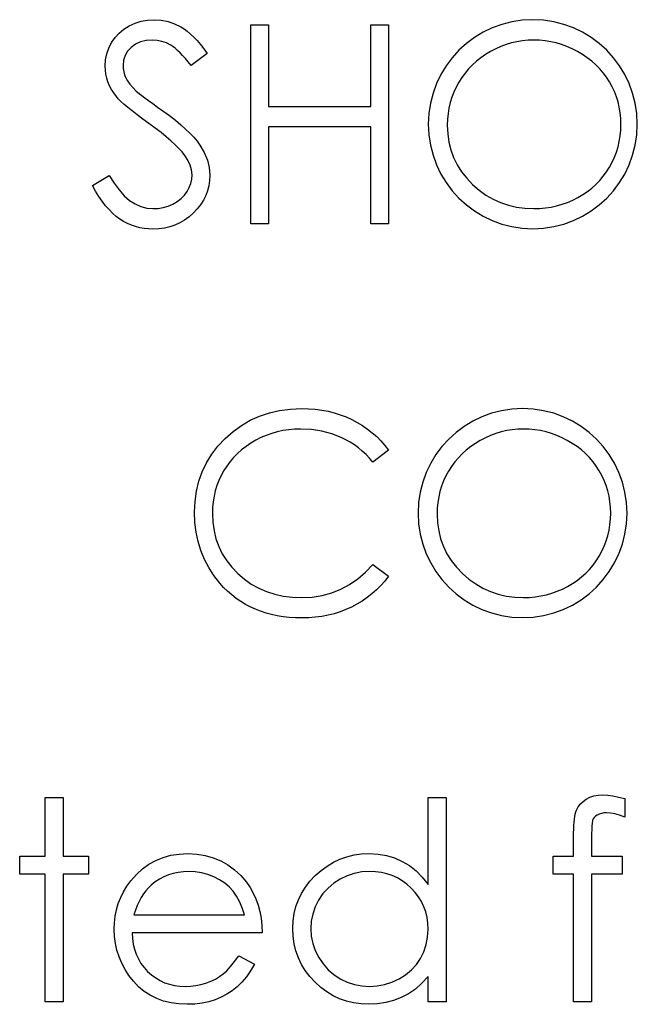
# Model space of a CAD drawing. Header units: inches. Extents: x 7.3 to 43.3, y -43.5 to -20.4.
# Tile 25 of 136: x 21.516 to 21.943, y -32.964 to -32.283. Entities that reach past the tile are written whole.
import ezdxf

# ---------------------------------------------------------------- set-up
doc = ezdxf.new("R2010")
doc.units = ezdxf.units.IN
doc.header["$LTSCALE"] = 0.5
doc.header["$MEASUREMENT"] = 0

msp = doc.modelspace()

# ---------------------------------------------------------------- linework, layer by layer
at = {"color": 7, "linetype": 'Continuous'}
for p, q in [((21.59163, -32.2868), (21.59569, -32.28495)), ((21.59569, -32.28495), (21.59994, -32.2836)), ((21.59994, -32.2836), (21.60433, -32.28283)), ((21.60433, -32.28283), (21.60891, -32.28255)), ((21.60891, -32.28255), (21.60891, -32.28255)), ((21.60891, -32.28255), (21.61377, -32.28285)), ((21.61377, -32.28285), (21.61849, -32.28379)), ((21.61849, -32.28379), (21.62302, -32.28537)), ((21.62302, -32.28537), (21.6274, -32.28755)), ((21.67565, -32.42388), (21.67565, -32.28608)), ((21.67566, -32.28608), (21.68802, -32.28608)), ((21.68802, -32.28608), (21.68802, -32.28608)), ((21.68802, -32.28608), (21.68802, -32.34262)), ((21.75869, -32.34262), (21.75869, -32.28608)), ((21.75869, -32.28608), (21.75869, -32.28608)), ((21.75869, -32.28608), (21.77105, -32.28608)), ((21.77105, -32.28608), (21.77105, -32.28608)), ((21.77105, -32.28608), (21.77105, -32.42388)), ((21.58175, -32.29492), (21.58459, -32.2918)), ((21.58459, -32.2918), (21.5879, -32.28912)), ((21.5879, -32.28912), (21.59163, -32.2868)), ((21.6274, -32.28755), (21.62959, -32.28893)), ((21.62959, -32.28893), (21.63177, -32.29056)), ((21.63177, -32.29056), (21.634, -32.29246)), ((21.634, -32.29246), (21.63626, -32.29461)), ((21.57741, -32.30218), (21.57932, -32.2984)), ((21.57932, -32.2984), (21.58175, -32.29492)), ((21.59602, -32.29953), (21.59298, -32.30174)), ((21.59944, -32.29795), (21.59602, -32.29953)), ((21.60328, -32.29699), (21.59944, -32.29795)), ((21.60753, -32.29668), (21.60328, -32.29699)), ((21.61093, -32.2969), (21.60753, -32.29668)), ((21.60753, -32.29668), (21.60753, -32.29668)), ((21.61418, -32.29754), (21.61093, -32.2969)), ((21.6173, -32.29862), (21.61418, -32.29754)), ((21.62028, -32.30013), (21.6173, -32.29862)), ((21.62177, -32.3011), (21.62028, -32.30013)), ((21.63626, -32.29461), (21.63856, -32.29704)), ((21.63856, -32.29704), (21.64087, -32.29972)), ((21.64087, -32.29972), (21.64325, -32.30267)), ((21.85243, -32.29978), (21.84875, -32.30113)), ((21.85612, -32.29864), (21.85243, -32.29978)), ((21.85988, -32.29779), (21.85612, -32.29864)), ((21.86369, -32.29718), (21.85988, -32.29779)), ((21.86755, -32.29679), (21.86369, -32.29718)), ((21.87148, -32.29668), (21.86755, -32.29679)), ((21.87545, -32.29679), (21.87147, -32.29668)), ((21.87937, -32.29718), (21.87545, -32.29679)), ((21.88323, -32.29779), (21.87937, -32.29718)), ((21.88707, -32.29864), (21.88323, -32.29779)), ((21.89082, -32.29978), (21.88707, -32.29864)), ((21.89452, -32.30113), (21.89082, -32.29978)), ((21.57523, -32.31035), (21.57606, -32.30615)), ((21.57606, -32.30615), (21.57741, -32.30218)), ((21.5905, -32.30439), (21.58873, -32.30734)), ((21.59298, -32.30174), (21.5905, -32.30439)), ((21.62337, -32.30231), (21.62177, -32.3011)), ((21.62503, -32.30375), (21.62337, -32.30231)), ((21.62674, -32.30541), (21.62503, -32.30375)), ((21.62856, -32.30728), (21.62674, -32.30541)), ((21.64562, -32.30588), (21.63444, -32.31435)), ((21.64325, -32.30267), (21.64562, -32.30588)), ((21.64562, -32.30588), (21.64562, -32.30588)), ((21.83818, -32.30662), (21.83495, -32.30886)), ((21.84161, -32.30458), (21.83818, -32.30662)), ((21.84517, -32.30273), (21.84161, -32.30458)), ((21.84875, -32.30113), (21.84517, -32.30273)), ((21.89819, -32.30273), (21.89452, -32.30113)), ((21.90178, -32.30458), (21.89819, -32.30273)), ((21.90526, -32.30662), (21.90178, -32.30458)), ((21.90852, -32.30883), (21.90526, -32.30662)), ((21.57496, -32.31471), (21.57523, -32.31035)), ((21.58768, -32.3106), (21.58732, -32.31413)), ((21.58873, -32.30734), (21.58768, -32.3106)), ((21.63044, -32.30941), (21.62856, -32.30728)), ((21.6324, -32.31176), (21.63044, -32.30941)), ((21.63444, -32.31435), (21.6324, -32.31176)), ((21.82907, -32.31383), (21.82642, -32.31656)), ((21.83192, -32.31126), (21.82907, -32.31383)), ((21.83495, -32.30886), (21.83192, -32.31126)), ((21.91161, -32.3112), (21.90852, -32.30883)), ((21.91448, -32.31374), (21.91161, -32.3112)), ((21.91713, -32.31645), (21.91448, -32.31374)), ((21.57507, -32.3175), (21.57496, -32.31471)), ((21.57496, -32.31471), (21.57496, -32.31471)), ((21.57543, -32.32026), (21.57507, -32.3175)), ((21.57603, -32.32296), (21.57543, -32.32026)), ((21.58732, -32.31413), (21.58732, -32.31413)), ((21.58732, -32.31413), (21.58743, -32.31634)), ((21.58743, -32.31634), (21.58782, -32.31852)), ((21.58782, -32.31852), (21.5884, -32.32067)), ((21.5884, -32.32067), (21.58926, -32.3228)), ((21.63444, -32.31435), (21.63444, -32.31435)), ((21.82394, -32.31946), (21.82168, -32.32255)), ((21.82642, -32.31656), (21.82394, -32.31946)), ((21.91961, -32.31932), (21.91713, -32.31645)), ((21.92188, -32.32235), (21.91961, -32.31932)), ((21.57689, -32.32558), (21.57603, -32.32296)), ((21.57797, -32.32821), (21.57689, -32.32558)), ((21.58926, -32.3228), (21.59044, -32.32495)), ((21.59044, -32.32495), (21.59202, -32.32719)), ((21.59202, -32.32719), (21.594, -32.3295)), ((21.81961, -32.32581), (21.81776, -32.32917)), ((21.82168, -32.32255), (21.81961, -32.32581)), ((21.92395, -32.32556), (21.92188, -32.32235)), ((21.9258, -32.3289), (21.92395, -32.32556)), ((21.57929, -32.33075), (21.57797, -32.32821)), ((21.58087, -32.33323), (21.57929, -32.33075)), ((21.58266, -32.33569), (21.58087, -32.33323)), ((21.594, -32.3295), (21.59641, -32.33193)), ((21.59641, -32.33193), (21.59641, -32.33193)), ((21.59641, -32.33193), (21.59732, -32.33273)), ((21.59732, -32.33273), (21.59861, -32.33378)), ((21.59861, -32.33378), (21.60033, -32.33508)), ((21.81613, -32.33265), (21.81478, -32.33624)), ((21.81776, -32.32917), (21.81613, -32.33265)), ((21.9274, -32.33232), (21.9258, -32.3289)), ((21.92875, -32.33583), (21.9274, -32.33232)), ((21.58398, -32.33723), (21.58266, -32.33569)), ((21.58266, -32.33569), (21.58266, -32.33569)), ((21.58572, -32.33903), (21.58398, -32.33723)), ((21.5879, -32.34101), (21.58572, -32.33903)), ((21.59053, -32.34325), (21.5879, -32.34101)), ((21.60033, -32.33508), (21.60245, -32.33668)), ((21.60245, -32.33668), (21.60496, -32.33853)), ((21.60496, -32.33853), (21.60789, -32.34063)), ((21.60789, -32.34063), (21.6112, -32.343)), ((21.81367, -32.33991), (21.81279, -32.34366)), ((21.81478, -32.33624), (21.81367, -32.33991)), ((21.92985, -32.33944), (21.92875, -32.33583)), ((21.93071, -32.34317), (21.92985, -32.33944)), ((21.59356, -32.34571), (21.59053, -32.34325)), ((21.59701, -32.34838), (21.59356, -32.34571)), ((21.6112, -32.343), (21.61493, -32.34565)), ((21.61493, -32.34565), (21.61493, -32.34565)), ((21.61493, -32.34565), (21.6194, -32.34894)), ((21.68802, -32.34262), (21.68802, -32.34262)), ((21.68802, -32.34262), (21.75869, -32.34262)), ((21.75869, -32.34262), (21.75869, -32.34262)), ((21.81218, -32.34753), (21.81179, -32.35148)), ((21.81279, -32.34366), (21.81218, -32.34753)), ((21.93132, -32.34698), (21.93071, -32.34317)), ((21.9317, -32.3509), (21.93132, -32.34698)), ((21.60091, -32.35131), (21.59701, -32.34838)), ((21.60524, -32.35443), (21.60091, -32.35131)), ((21.60957, -32.35758), (21.60524, -32.35443)), ((21.60524, -32.35443), (21.60524, -32.35443)), ((21.6194, -32.34894), (21.62351, -32.35211)), ((21.62351, -32.35211), (21.62724, -32.3552)), ((21.81179, -32.35148), (21.81168, -32.35553)), ((21.93181, -32.3549), (21.9317, -32.3509)), ((21.61358, -32.36061), (21.60957, -32.35758)), ((21.61719, -32.36354), (21.61358, -32.36061)), ((21.62724, -32.3552), (21.63061, -32.35821)), ((21.63061, -32.35821), (21.63362, -32.36111)), ((21.63362, -32.36111), (21.63626, -32.36393)), ((21.75869, -32.35675), (21.68802, -32.35675)), ((21.68802, -32.35675), (21.68802, -32.35675)), ((21.68802, -32.35675), (21.68802, -32.42388)), ((21.75869, -32.42388), (21.75869, -32.35675)), ((21.75869, -32.35675), (21.75869, -32.35675)), ((21.81168, -32.35553), (21.81168, -32.35553)), ((21.81168, -32.35553), (21.81196, -32.3615)), ((21.81196, -32.3615), (21.81279, -32.36721)), ((21.93132, -32.36288), (21.9317, -32.35893)), ((21.9317, -32.35893), (21.93181, -32.3549)), ((21.93181, -32.3549), (21.93181, -32.3549)), ((21.62048, -32.36633), (21.61719, -32.36354)), ((21.6234, -32.36903), (21.62048, -32.36633)), ((21.63626, -32.36393), (21.63856, -32.36666)), ((21.63856, -32.36666), (21.64046, -32.36931)), ((21.81279, -32.36721), (21.81414, -32.37268)), ((21.92985, -32.37047), (21.93071, -32.36671)), ((21.93071, -32.36671), (21.93132, -32.36288)), ((21.626, -32.3716), (21.6234, -32.36903)), ((21.6282, -32.37406), (21.626, -32.3716)), ((21.63008, -32.3764), (21.6282, -32.37406)), ((21.64046, -32.36931), (21.6435, -32.3745)), ((21.6435, -32.3745), (21.64565, -32.37969)), ((21.81414, -32.37268), (21.81607, -32.37792)), ((21.9274, -32.3777), (21.92875, -32.37414)), ((21.92875, -32.37414), (21.92985, -32.37047)), ((21.63223, -32.37974), (21.63008, -32.3764)), ((21.63008, -32.3764), (21.63008, -32.3764)), ((21.63378, -32.38308), (21.63223, -32.37974)), ((21.64565, -32.37969), (21.64695, -32.3849)), ((21.81607, -32.37792), (21.81853, -32.38294)), ((21.92395, -32.38457), (21.9258, -32.38118)), ((21.9258, -32.38118), (21.9274, -32.3777)), ((21.63472, -32.3865), (21.63378, -32.38308)), ((21.63502, -32.38993), (21.63472, -32.3865)), ((21.64695, -32.3849), (21.64739, -32.39012)), ((21.81853, -32.38294), (21.82154, -32.38772)), ((21.82154, -32.38772), (21.8251, -32.39225)), ((21.91964, -32.39089), (21.92188, -32.38783)), ((21.92188, -32.38783), (21.92395, -32.38457)), ((21.56613, -32.3973), (21.57777, -32.39031)), ((21.57777, -32.39031), (21.57777, -32.39031)), ((21.57777, -32.39031), (21.58111, -32.3957)), ((21.63419, -32.39583), (21.6348, -32.39294)), ((21.6348, -32.39294), (21.63502, -32.38993)), ((21.63502, -32.38993), (21.63502, -32.38993)), ((21.64722, -32.39382), (21.64667, -32.39741)), ((21.64739, -32.39012), (21.64722, -32.39382)), ((21.64739, -32.39012), (21.64739, -32.39012)), ((21.8251, -32.39225), (21.82921, -32.39655)), ((21.91453, -32.3965), (21.91718, -32.39379)), ((21.91718, -32.39379), (21.91964, -32.39089)), ((21.56833, -32.40122), (21.56613, -32.3973)), ((21.57057, -32.40483), (21.56833, -32.40122)), ((21.58111, -32.3957), (21.58456, -32.40036)), ((21.58456, -32.40036), (21.58815, -32.40431)), ((21.62978, -32.40401), (21.63166, -32.40144)), ((21.63166, -32.40144), (21.63312, -32.39868)), ((21.63312, -32.39868), (21.63419, -32.39583)), ((21.64579, -32.40086), (21.64452, -32.4042)), ((21.64667, -32.39741), (21.64579, -32.40086)), ((21.82921, -32.39655), (21.83371, -32.40047)), ((21.83371, -32.40047), (21.83843, -32.40387)), ((21.90545, -32.40359), (21.90868, -32.40141)), ((21.90868, -32.40141), (21.91169, -32.39904)), ((21.91169, -32.39904), (21.91453, -32.3965)), ((21.57286, -32.40817), (21.57057, -32.40483)), ((21.57521, -32.41121), (21.57286, -32.40817)), ((21.58815, -32.40431), (21.59188, -32.40754)), ((21.59188, -32.40754), (21.59572, -32.41005)), ((21.62183, -32.41008), (21.62486, -32.40834)), ((21.62486, -32.40834), (21.62751, -32.4063)), ((21.62751, -32.4063), (21.62978, -32.40401)), ((21.64292, -32.40743), (21.64093, -32.41052)), ((21.64452, -32.4042), (21.64292, -32.40743)), ((21.83843, -32.40387), (21.84337, -32.40674)), ((21.84337, -32.40674), (21.84853, -32.40908)), ((21.84853, -32.40908), (21.85394, -32.41093)), ((21.89115, -32.41027), (21.89485, -32.40897)), ((21.89485, -32.40897), (21.89847, -32.4074)), ((21.89847, -32.4074), (21.90203, -32.40561)), ((21.90203, -32.40561), (21.90545, -32.40359)), ((21.57761, -32.41397), (21.57521, -32.41121)), ((21.58006, -32.41643), (21.57761, -32.41397)), ((21.59572, -32.41005), (21.59969, -32.41184)), ((21.59969, -32.41184), (21.6038, -32.41292)), ((21.6038, -32.41292), (21.60803, -32.41328)), ((21.60803, -32.41328), (21.61164, -32.41309)), ((21.60803, -32.41328), (21.60803, -32.41328)), ((21.61164, -32.41309), (21.61515, -32.41248)), ((21.61515, -32.41248), (21.61854, -32.41149)), ((21.61854, -32.41149), (21.62183, -32.41008)), ((21.63861, -32.41347), (21.63591, -32.41632)), ((21.64093, -32.41052), (21.63861, -32.41347)), ((21.85394, -32.41093), (21.85955, -32.41223)), ((21.85955, -32.41223), (21.8654, -32.41303)), ((21.8654, -32.41303), (21.87147, -32.41328)), ((21.87147, -32.41328), (21.87556, -32.41317)), ((21.87147, -32.41328), (21.87147, -32.41328)), ((21.87556, -32.41317), (21.87956, -32.41281)), ((21.87956, -32.41281), (21.88351, -32.4122)), ((21.88351, -32.4122), (21.88737, -32.41135)), ((21.88737, -32.41135), (21.89115, -32.41027)), ((21.58255, -32.41861), (21.58006, -32.41643)), ((21.58509, -32.42048), (21.58255, -32.41861)), ((21.58771, -32.42211), (21.58509, -32.42048)), ((21.59039, -32.42352), (21.58771, -32.42211)), ((21.62986, -32.42117), (21.6266, -32.42308)), ((21.63295, -32.41891), (21.62986, -32.42117)), ((21.63591, -32.41632), (21.63295, -32.41891)), ((21.59315, -32.42471), (21.59039, -32.42352)), ((21.59596, -32.42567), (21.59315, -32.42471)), ((21.59886, -32.42645), (21.59596, -32.42567)), ((21.60184, -32.42697), (21.59886, -32.42645)), ((21.60491, -32.4273), (21.60184, -32.42697)), ((21.60803, -32.42741), (21.60491, -32.4273)), ((21.61206, -32.42725), (21.60803, -32.42741)), ((21.60803, -32.42741), (21.60803, -32.42741)), ((21.61592, -32.42672), (21.61206, -32.42725)), ((21.61965, -32.42584), (21.61592, -32.42672)), ((21.62321, -32.42462), (21.61965, -32.42584)), ((21.6266, -32.42308), (21.62321, -32.42462)), ((21.68802, -32.42388), (21.67565, -32.42388)), ((21.67565, -32.42388), (21.67565, -32.42388)), ((21.68802, -32.42388), (21.68802, -32.42388)), ((21.77105, -32.42388), (21.75869, -32.42388)), ((21.75869, -32.42388), (21.75869, -32.42388)), ((21.77105, -32.42388), (21.77105, -32.42388)), ((21.69567, -32.55288), (21.70315, -32.55191)), ((21.70315, -32.55191), (21.71093, -32.55158)), ((21.71093, -32.55158), (21.71093, -32.55158)), ((21.71093, -32.55158), (21.71568, -32.55169)), ((21.71568, -32.55169), (21.72032, -32.55205)), ((21.72032, -32.55205), (21.72482, -32.55266)), ((21.6753, -32.55967), (21.68176, -32.55674)), ((21.68176, -32.55674), (21.68855, -32.55448)), ((21.68855, -32.55448), (21.69567, -32.55288)), ((21.72482, -32.55266), (21.72921, -32.55348)), ((21.72921, -32.55348), (21.73348, -32.55453)), ((21.73348, -32.55453), (21.73765, -32.55586)), ((21.73765, -32.55586), (21.74171, -32.5574)), ((21.74171, -32.5574), (21.74563, -32.55917)), ((21.6634, -32.5674), (21.66917, -32.5632)), ((21.66917, -32.5632), (21.6753, -32.55967)), ((21.70602, -32.56582), (21.70193, -32.56621)), ((21.71016, -32.56571), (21.70602, -32.56582)), ((21.71767, -32.56607), (21.71016, -32.56571)), ((21.71016, -32.56571), (21.71016, -32.56571)), ((21.74563, -32.55917), (21.74941, -32.56116)), ((21.74941, -32.56116), (21.75303, -32.56334)), ((21.75303, -32.56334), (21.75648, -32.56571)), ((21.75648, -32.56571), (21.75973, -32.56825)), ((21.86049, -32.56582), (21.85662, -32.56621)), ((21.86441, -32.56571), (21.86049, -32.56582)), ((21.86838, -32.56582), (21.86441, -32.56571)), ((21.8723, -32.56621), (21.86838, -32.56582)), ((21.65296, -32.57758), (21.65793, -32.57225)), ((21.65793, -32.57225), (21.6634, -32.5674)), ((21.68275, -32.5717), (21.67913, -32.57352)), ((21.68642, -32.5701), (21.68275, -32.5717)), ((21.69017, -32.56878), (21.68642, -32.5701)), ((21.69404, -32.56767), (21.69017, -32.56878)), ((21.69793, -32.56682), (21.69404, -32.56767)), ((21.70193, -32.56621), (21.69793, -32.56682)), ((21.72484, -32.56718), (21.71767, -32.56607)), ((21.73172, -32.569), (21.72484, -32.56718)), ((21.73829, -32.57156), (21.73172, -32.569)), ((21.74143, -32.57311), (21.73829, -32.57156)), ((21.75973, -32.56825), (21.76283, -32.57101)), ((21.76283, -32.57101), (21.76575, -32.57394)), ((21.8381, -32.57176), (21.83454, -32.57361)), ((21.84169, -32.57016), (21.8381, -32.57176)), ((21.84536, -32.5688), (21.84169, -32.57016)), ((21.84906, -32.56767), (21.84536, -32.5688)), ((21.85281, -32.56682), (21.84906, -32.56767)), ((21.85662, -32.56621), (21.85281, -32.56682)), ((21.87616, -32.56682), (21.8723, -32.56621)), ((21.88, -32.56767), (21.87616, -32.56682)), ((21.88376, -32.5688), (21.88, -32.56767)), ((21.88745, -32.57016), (21.88376, -32.5688)), ((21.89113, -32.57176), (21.88745, -32.57016)), ((21.89471, -32.57361), (21.89113, -32.57176)), ((21.64869, -32.58319), (21.65296, -32.57758)), ((21.6724, -32.57778), (21.66933, -32.58015)), ((21.67565, -32.57557), (21.6724, -32.57778)), ((21.67913, -32.57352), (21.67565, -32.57557)), ((21.74447, -32.57482), (21.74143, -32.57311)), ((21.74737, -32.5767), (21.74447, -32.57482)), ((21.75018, -32.57874), (21.74737, -32.5767)), ((21.75286, -32.58098), (21.75018, -32.57874)), ((21.76575, -32.57394), (21.76848, -32.57709)), ((21.76848, -32.57709), (21.77105, -32.5804)), ((21.82789, -32.57789), (21.82485, -32.58029)), ((21.83112, -32.57565), (21.82789, -32.57789)), ((21.83454, -32.57361), (21.83112, -32.57565)), ((21.89819, -32.57565), (21.89471, -32.57361)), ((21.90145, -32.57786), (21.89819, -32.57565)), ((21.90454, -32.58023), (21.90145, -32.57786)), ((21.64504, -32.58912), (21.64869, -32.58319)), ((21.66379, -32.58539), (21.66133, -32.58826)), ((21.66646, -32.58269), (21.66379, -32.58539)), ((21.66933, -32.58015), (21.66646, -32.58269)), ((21.75543, -32.58338), (21.75286, -32.58098)), ((21.75788, -32.58595), (21.75543, -32.58338)), ((21.76023, -32.58868), (21.75788, -32.58595)), ((21.77105, -32.5804), (21.76023, -32.58868)), ((21.81936, -32.58559), (21.81687, -32.58849)), ((21.82201, -32.58285), (21.81936, -32.58559)), ((21.82485, -32.58029), (21.82201, -32.58285)), ((21.90741, -32.58277), (21.90454, -32.58023)), ((21.91006, -32.58548), (21.90741, -32.58277)), ((21.91255, -32.58835), (21.91006, -32.58548)), ((21.64209, -32.59533), (21.64504, -32.58912)), ((21.65907, -32.59133), (21.657, -32.59453)), ((21.66133, -32.58826), (21.65907, -32.59133)), ((21.76023, -32.58868), (21.76023, -32.58868)), ((21.81461, -32.59158), (21.81254, -32.59483)), ((21.81687, -32.58849), (21.81461, -32.59158)), ((21.91481, -32.59138), (21.91255, -32.58835)), ((21.91688, -32.59459), (21.91481, -32.59138)), ((21.63977, -32.60185), (21.64209, -32.59533)), ((21.65515, -32.59787), (21.65357, -32.60132)), ((21.657, -32.59453), (21.65515, -32.59787)), ((21.81069, -32.5982), (21.80906, -32.60168)), ((21.81254, -32.59483), (21.81069, -32.5982)), ((21.91873, -32.59793), (21.91688, -32.59459)), ((21.92033, -32.60135), (21.91873, -32.59793)), ((21.63811, -32.60866), (21.63977, -32.60185)), ((21.65222, -32.60485), (21.65112, -32.60853)), ((21.65357, -32.60132), (21.65222, -32.60485)), ((21.80771, -32.60527), (21.8066, -32.60894)), ((21.80906, -32.60168), (21.80771, -32.60527)), ((21.92168, -32.60485), (21.92033, -32.60135)), ((21.92279, -32.60847), (21.92168, -32.60485)), ((21.63712, -32.61578), (21.63811, -32.60866)), ((21.65026, -32.61228), (21.64965, -32.61612)), ((21.65112, -32.60853), (21.65026, -32.61228)), ((21.80572, -32.61269), (21.80511, -32.61656)), ((21.8066, -32.60894), (21.80572, -32.61269)), ((21.92364, -32.6122), (21.92279, -32.60847)), ((21.92425, -32.61601), (21.92364, -32.6122)), ((21.63679, -32.62321), (21.63712, -32.61578)), ((21.64927, -32.62009), (21.64916, -32.62415)), ((21.64965, -32.61612), (21.64927, -32.62009)), ((21.80511, -32.61656), (21.80473, -32.62051)), ((21.92464, -32.61993), (21.92425, -32.61601)), ((21.92475, -32.62393), (21.92464, -32.61993)), ((21.63707, -32.63028), (21.63679, -32.62321)), ((21.63679, -32.62321), (21.63679, -32.62321)), ((21.64916, -32.62415), (21.64916, -32.62415)), ((21.64916, -32.62415), (21.64943, -32.63025)), ((21.80473, -32.62051), (21.80462, -32.62456)), ((21.80462, -32.62456), (21.80462, -32.62456)), ((21.80462, -32.62456), (21.80489, -32.63052)), ((21.92464, -32.62796), (21.92475, -32.62393)), ((21.92475, -32.62393), (21.92475, -32.62393)), ((21.63789, -32.63707), (21.63707, -32.63028)), ((21.64943, -32.63025), (21.65026, -32.63607)), ((21.80489, -32.63052), (21.80572, -32.63624)), ((21.92364, -32.63574), (21.92425, -32.63191)), ((21.92425, -32.63191), (21.92464, -32.62796)), ((21.63925, -32.64361), (21.63789, -32.63707)), ((21.65026, -32.63607), (21.65161, -32.64165)), ((21.80572, -32.63624), (21.80707, -32.6417)), ((21.92168, -32.64317), (21.92279, -32.6395)), ((21.92279, -32.6395), (21.92364, -32.63574)), ((21.64115, -32.64987), (21.63925, -32.64361)), ((21.65161, -32.64165), (21.65354, -32.64695)), ((21.65354, -32.64695), (21.656, -32.65203)), ((21.80707, -32.6417), (21.80901, -32.64695)), ((21.80901, -32.64695), (21.81146, -32.65197)), ((21.91873, -32.65021), (21.92033, -32.64673)), ((21.92033, -32.64673), (21.92168, -32.64317)), ((21.64361, -32.65589), (21.64115, -32.64987)), ((21.656, -32.65203), (21.65904, -32.65683)), ((21.81146, -32.65197), (21.81447, -32.65675)), ((21.91481, -32.65686), (21.91688, -32.6536)), ((21.91688, -32.6536), (21.91873, -32.65021)), ((21.64662, -32.66163), (21.64361, -32.65589)), ((21.65904, -32.65683), (21.6626, -32.66139)), ((21.75512, -32.66473), (21.76023, -32.65934)), ((21.76023, -32.65934), (21.76023, -32.65934)), ((21.76023, -32.65934), (21.77105, -32.66754)), ((21.81447, -32.65675), (21.81803, -32.66127)), ((21.81803, -32.66127), (21.82215, -32.66558)), ((21.91012, -32.66282), (21.91257, -32.65992)), ((21.91257, -32.65992), (21.91481, -32.65686)), ((21.65018, -32.66713), (21.64662, -32.66163)), ((21.65426, -32.67234), (21.65018, -32.66713)), ((21.6626, -32.66139), (21.66671, -32.66566)), ((21.66671, -32.66566), (21.67124, -32.66956)), ((21.74974, -32.66939), (21.75512, -32.66473)), ((21.77105, -32.66754), (21.7684, -32.67088)), ((21.77105, -32.66754), (21.77105, -32.66754)), ((21.82215, -32.66558), (21.82664, -32.6695)), ((21.90161, -32.67044), (21.90462, -32.66807)), ((21.90462, -32.66807), (21.90747, -32.66553)), ((21.90747, -32.66553), (21.91012, -32.66282)), ((21.65691, -32.67527), (21.65426, -32.67234)), ((21.65426, -32.67234), (21.65426, -32.67234)), ((21.67124, -32.66956), (21.67607, -32.67295)), ((21.67607, -32.67295), (21.68118, -32.67579)), ((21.73804, -32.67657), (21.74403, -32.67334)), ((21.74403, -32.67334), (21.74974, -32.66939)), ((21.76559, -32.67406), (21.76263, -32.67701)), ((21.7684, -32.67088), (21.76559, -32.67406)), ((21.82664, -32.6695), (21.83136, -32.6729)), ((21.83136, -32.6729), (21.83631, -32.67577)), ((21.8914, -32.67643), (21.89496, -32.67463)), ((21.89496, -32.67463), (21.89839, -32.67262)), ((21.89839, -32.67262), (21.90161, -32.67044)), ((21.6597, -32.678), (21.65691, -32.67527)), ((21.6626, -32.68054), (21.6597, -32.678)), ((21.66561, -32.68289), (21.6626, -32.68054)), ((21.68118, -32.67579), (21.68656, -32.67814)), ((21.68656, -32.67814), (21.69224, -32.67996)), ((21.69224, -32.67996), (21.69821, -32.68126)), ((21.69821, -32.68126), (21.70447, -32.68206)), ((21.71822, -32.68195), (21.72512, -32.68087)), ((21.72512, -32.68087), (21.73172, -32.67908)), ((21.73172, -32.67908), (21.73804, -32.67657)), ((21.75951, -32.67977), (21.75623, -32.68236)), ((21.76263, -32.67701), (21.75951, -32.67977)), ((21.83631, -32.67577), (21.84147, -32.67811)), ((21.84147, -32.67811), (21.84688, -32.67996)), ((21.84688, -32.67996), (21.85248, -32.68126)), ((21.85248, -32.68126), (21.85833, -32.68206)), ((21.87249, -32.68184), (21.87644, -32.68123)), ((21.87644, -32.68123), (21.88031, -32.68038)), ((21.88031, -32.68038), (21.88409, -32.6793)), ((21.88409, -32.6793), (21.88779, -32.678)), ((21.88779, -32.678), (21.8914, -32.67643)), ((21.66875, -32.68504), (21.66561, -32.68289)), ((21.67201, -32.68703), (21.66875, -32.68504)), ((21.67538, -32.68882), (21.67201, -32.68703)), ((21.70447, -32.68206), (21.71101, -32.68231)), ((21.71101, -32.68231), (21.71822, -32.68195)), ((21.71101, -32.68231), (21.71101, -32.68231)), ((21.74916, -32.68692), (21.74541, -32.68891)), ((21.75278, -32.68474), (21.74916, -32.68692)), ((21.75623, -32.68236), (21.75278, -32.68474)), ((21.85833, -32.68206), (21.86441, -32.68231)), ((21.86441, -32.68231), (21.86849, -32.6822)), ((21.86441, -32.68231), (21.86441, -32.68231)), ((21.86849, -32.6822), (21.87249, -32.68184)), ((21.67888, -32.69042), (21.67538, -32.68882)), ((21.6825, -32.69183), (21.67888, -32.69042)), ((21.68623, -32.69305), (21.6825, -32.69183)), ((21.69006, -32.6941), (21.68623, -32.69305)), ((21.69404, -32.69492), (21.69006, -32.6941)), ((21.69812, -32.69559), (21.69404, -32.69492)), ((21.72915, -32.69456), (21.72482, -32.69539)), ((21.7334, -32.69349), (21.72915, -32.69456)), ((21.73751, -32.69219), (21.7334, -32.69349)), ((21.74152, -32.69067), (21.73751, -32.69219)), ((21.74541, -32.68891), (21.74152, -32.69067)), ((21.70232, -32.69606), (21.69812, -32.69559)), ((21.70665, -32.69636), (21.70232, -32.69606)), ((21.7111, -32.69644), (21.70665, -32.69636)), ((21.71579, -32.69633), (21.7111, -32.69644)), ((21.7111, -32.69644), (21.7111, -32.69644)), ((21.72034, -32.69597), (21.71579, -32.69633)), ((21.72482, -32.69539), (21.72034, -32.69597)), ((21.53344, -32.86124), (21.53344, -32.82061)), ((21.53345, -32.82061), (21.54581, -32.82061)), ((21.54581, -32.82061), (21.54581, -32.82061)), ((21.54581, -32.82061), (21.54581, -32.86124)), ((21.79843, -32.88073), (21.79843, -32.82061)), ((21.79843, -32.82061), (21.79843, -32.82061)), ((21.79843, -32.82061), (21.8108, -32.82061)), ((21.81081, -32.82061), (21.8108, -32.96194)), ((21.9038, -32.82508), (21.90564, -32.82329)), ((21.90564, -32.82329), (21.90785, -32.82174)), ((21.90785, -32.82174), (21.91036, -32.82047)), ((21.91036, -32.82047), (21.91313, -32.81956)), ((21.91313, -32.81956), (21.91613, -32.81904)), ((21.91613, -32.81904), (21.91939, -32.81884)), ((21.91939, -32.81884), (21.91939, -32.81884)), ((21.91939, -32.81884), (21.9227, -32.81901)), ((21.9227, -32.81901), (21.92632, -32.81948)), ((21.92632, -32.81948), (21.93024, -32.82031)), ((21.93024, -32.82031), (21.93446, -32.82144)), ((21.93446, -32.82144), (21.93446, -32.8343)), ((21.90026, -32.83212), (21.90065, -32.83063)), ((21.90065, -32.83063), (21.90112, -32.82936)), ((21.90112, -32.82936), (21.90228, -32.8271)), ((21.90228, -32.8271), (21.9038, -32.82508)), ((21.92008, -32.83132), (21.91837, -32.83159)), ((21.92193, -32.83121), (21.92008, -32.83132)), ((21.92466, -32.8314), (21.92193, -32.83121)), ((21.92193, -32.83121), (21.92193, -32.83121)), ((21.92767, -32.83198), (21.92466, -32.8314)), ((21.89927, -32.84001), (21.89941, -32.83775)), ((21.89941, -32.83775), (21.89963, -32.83565)), ((21.89963, -32.83565), (21.8999, -32.8338)), ((21.8999, -32.8338), (21.90026, -32.83212)), ((21.91197, -32.83783), (21.91183, -32.83888)), ((21.91208, -32.837), (21.91197, -32.83783)), ((21.91224, -32.8364), (21.91208, -32.837)), ((21.91268, -32.8354), (21.91224, -32.8364)), ((21.91337, -32.83447), (21.91268, -32.8354)), ((21.91431, -32.83361), (21.91337, -32.83447)), ((21.91547, -32.83278), (21.91431, -32.83361)), ((21.91685, -32.83209), (21.91547, -32.83278)), ((21.91837, -32.83159), (21.91685, -32.83209)), ((21.93093, -32.83295), (21.92767, -32.83198)), ((21.93446, -32.8343), (21.93093, -32.83295)), ((21.93446, -32.8343), (21.93446, -32.8343)), ((21.89913, -32.84515), (21.89916, -32.84247)), ((21.89913, -32.86124), (21.89913, -32.84515)), ((21.89913, -32.84515), (21.89913, -32.84515)), ((21.89916, -32.84247), (21.89927, -32.84001)), ((21.91163, -32.84327), (21.91158, -32.84518)), ((21.91158, -32.84518), (21.91158, -32.84727)), ((21.91166, -32.84161), (21.91163, -32.84327)), ((21.91175, -32.84012), (21.91166, -32.84161)), ((21.91183, -32.83888), (21.91175, -32.84012)), ((21.91158, -32.84727), (21.91158, -32.84727)), ((21.91158, -32.84727), (21.91158, -32.86124)), ((21.51578, -32.87361), (21.51578, -32.86124)), ((21.51578, -32.86124), (21.51578, -32.86124)), ((21.51578, -32.86124), (21.53344, -32.86124)), ((21.53344, -32.86124), (21.53344, -32.86124)), ((21.54581, -32.86124), (21.54581, -32.86124)), ((21.54581, -32.86124), (21.56348, -32.86124)), ((21.56348, -32.86124), (21.56348, -32.86124)), ((21.56348, -32.86124), (21.56348, -32.87361)), ((21.60516, -32.86682), (21.60993, -32.86417)), ((21.60993, -32.86417), (21.61501, -32.86212)), ((21.61501, -32.86212), (21.62039, -32.86063)), ((21.62039, -32.86063), (21.62608, -32.85978)), ((21.62608, -32.85978), (21.6321, -32.85947)), ((21.6321, -32.85947), (21.6321, -32.85947)), ((21.6321, -32.85947), (21.63828, -32.85978)), ((21.63828, -32.85978), (21.64416, -32.86072)), ((21.64416, -32.86072), (21.64971, -32.86226)), ((21.64971, -32.86226), (21.65492, -32.86441)), ((21.65492, -32.86441), (21.65984, -32.8672)), ((21.72849, -32.86803), (21.73285, -32.86541)), ((21.73285, -32.86541), (21.73743, -32.86328)), ((21.73743, -32.86328), (21.74221, -32.8616)), ((21.74221, -32.8616), (21.74717, -32.86041)), ((21.74717, -32.86041), (21.75234, -32.85972)), ((21.75234, -32.85972), (21.75769, -32.85947)), ((21.75769, -32.85947), (21.75769, -32.85947)), ((21.75769, -32.85947), (21.76385, -32.85981)), ((21.76385, -32.85981), (21.7697, -32.8608)), ((21.7697, -32.8608), (21.77525, -32.86248)), ((21.77525, -32.86248), (21.78049, -32.8648)), ((21.78049, -32.8648), (21.78543, -32.86778)), ((21.885, -32.87361), (21.885, -32.86124)), ((21.885, -32.86124), (21.885, -32.86124)), ((21.885, -32.86124), (21.89913, -32.86124)), ((21.89913, -32.86124), (21.89913, -32.86124)), ((21.91158, -32.86124), (21.91158, -32.86124)), ((21.91158, -32.86124), (21.9327, -32.86124)), ((21.9327, -32.86124), (21.9327, -32.86124)), ((21.9327, -32.86124), (21.9327, -32.87361)), ((21.59657, -32.87386), (21.60071, -32.87002)), ((21.60071, -32.87002), (21.60516, -32.86682)), ((21.62544, -32.87242), (21.62199, -32.87317)), ((21.62903, -32.87198), (21.62544, -32.87242)), ((21.63273, -32.87184), (21.62903, -32.87198)), ((21.63726, -32.87206), (21.63273, -32.87184)), ((21.63273, -32.87184), (21.63273, -32.87184)), ((21.64168, -32.87278), (21.63726, -32.87206)), ((21.65984, -32.8672), (21.66442, -32.87063)), ((21.66442, -32.87063), (21.6687, -32.87466)), ((21.72032, -32.87468), (21.72429, -32.87112)), ((21.72429, -32.87112), (21.72849, -32.86803)), ((21.75245, -32.87217), (21.74726, -32.87314)), ((21.75787, -32.87184), (21.75245, -32.87217)), ((21.76205, -32.87201), (21.75786, -32.87184)), ((21.76608, -32.87256), (21.76205, -32.87201)), ((21.78543, -32.86778), (21.7901, -32.87143)), ((21.7901, -32.87143), (21.7944, -32.87576)), ((21.53344, -32.87361), (21.51578, -32.87361)), ((21.51578, -32.87361), (21.51578, -32.87361)), ((21.53344, -32.96194), (21.53344, -32.87361)), ((21.53344, -32.87361), (21.53344, -32.87361)), ((21.56348, -32.87361), (21.54581, -32.87361)), ((21.54581, -32.87361), (21.54581, -32.87361)), ((21.54581, -32.87361), (21.54581, -32.96194)), ((21.56348, -32.87361), (21.56348, -32.87361)), ((21.59003, -32.882), (21.59273, -32.87824)), ((21.59273, -32.87824), (21.59657, -32.87386)), ((21.59273, -32.87824), (21.59273, -32.87824)), ((21.60957, -32.87907), (21.60678, -32.88128)), ((21.61247, -32.87714), (21.60957, -32.87907)), ((21.61551, -32.87554), (21.61247, -32.87714)), ((21.61871, -32.87419), (21.61551, -32.87554)), ((21.62199, -32.87317), (21.61871, -32.87419)), ((21.64601, -32.87394), (21.64168, -32.87278)), ((21.6502, -32.87559), (21.64601, -32.87394)), ((21.65415, -32.87761), (21.6502, -32.87559)), ((21.65769, -32.87993), (21.65415, -32.87761)), ((21.6687, -32.87466), (21.67265, -32.87929)), ((21.71353, -32.88269), (21.71667, -32.87858)), ((21.71667, -32.87858), (21.72032, -32.87468)), ((21.73751, -32.87703), (21.7331, -32.87987)), ((21.74229, -32.87477), (21.73751, -32.87703)), ((21.74726, -32.87314), (21.74229, -32.87477)), ((21.76995, -32.87344), (21.76608, -32.87256)), ((21.77365, -32.87471), (21.76995, -32.87344)), ((21.77715, -32.87631), (21.77365, -32.87471)), ((21.78052, -32.87827), (21.77715, -32.87631)), ((21.78369, -32.88062), (21.78052, -32.87827)), ((21.7944, -32.87576), (21.79843, -32.88073)), ((21.89913, -32.87361), (21.885, -32.87361)), ((21.885, -32.87361), (21.885, -32.87361)), ((21.89913, -32.96194), (21.89913, -32.87361)), ((21.89913, -32.87361), (21.89913, -32.87361)), ((21.91155, -32.87361), (21.9115, -32.96194)), ((21.9327, -32.87361), (21.91155, -32.87361)), ((21.91155, -32.87361), (21.91155, -32.87361)), ((21.9327, -32.87361), (21.9327, -32.87361)), ((21.58567, -32.88989), (21.58766, -32.88589)), ((21.58766, -32.88589), (21.59003, -32.882)), ((21.60306, -32.88514), (21.60137, -32.88738)), ((21.60485, -32.8831), (21.60306, -32.88514)), ((21.60678, -32.88128), (21.60485, -32.8831)), ((21.60678, -32.88128), (21.60678, -32.88128)), ((21.66083, -32.88255), (21.65769, -32.87993)), ((21.66354, -32.88548), (21.66083, -32.88255)), ((21.66591, -32.88879), (21.66354, -32.88548)), ((21.67265, -32.87929), (21.67265, -32.87929)), ((21.67265, -32.87929), (21.67519, -32.88291)), ((21.67519, -32.88291), (21.67737, -32.88672)), ((21.71088, -32.88697), (21.71353, -32.88269)), ((21.72915, -32.88327), (21.72567, -32.88716)), ((21.7331, -32.87987), (21.72915, -32.88327)), ((21.7867, -32.8833), (21.78369, -32.88062)), ((21.78946, -32.88625), (21.7867, -32.8833)), ((21.79843, -32.88073), (21.79843, -32.88073)), ((21.58404, -32.89403), (21.58567, -32.88989)), ((21.59839, -32.89254), (21.59707, -32.89544)), ((21.59983, -32.88984), (21.59839, -32.89254)), ((21.60137, -32.88738), (21.59983, -32.88984)), ((21.66798, -32.89263), (21.66591, -32.88879)), ((21.66978, -32.89699), (21.66798, -32.89263)), ((21.67737, -32.88672), (21.67924, -32.89078)), ((21.67924, -32.89078), (21.68076, -32.89503)), ((21.70698, -32.89613), (21.7087, -32.89144)), ((21.7087, -32.89144), (21.71088, -32.88697)), ((21.72266, -32.8916), (21.72026, -32.89635)), ((21.72567, -32.88716), (21.72266, -32.8916)), ((21.79184, -32.88937), (21.78946, -32.88625)), ((21.79385, -32.89268), (21.79184, -32.88937)), ((21.79551, -32.89616), (21.79385, -32.89268)), ((21.58186, -32.9027), (21.58277, -32.89831)), ((21.58277, -32.89831), (21.58404, -32.89403)), ((21.59588, -32.89853), (21.5948, -32.90187)), ((21.59707, -32.89544), (21.59588, -32.89853)), ((21.67125, -32.90187), (21.66978, -32.89699)), ((21.68076, -32.89503), (21.68198, -32.8995)), ((21.68198, -32.8995), (21.68286, -32.90419)), ((21.70577, -32.90099), (21.70698, -32.89613)), ((21.72026, -32.89635), (21.71855, -32.90127)), ((21.79678, -32.8998), (21.79551, -32.89616)), ((21.58133, -32.90723), (21.58186, -32.9027)), ((21.5948, -32.90187), (21.5948, -32.90187)), ((21.5948, -32.90187), (21.67124, -32.90187)), ((21.68286, -32.90419), (21.68338, -32.9091)), ((21.7048, -32.91131), (21.70505, -32.90607)), ((21.70505, -32.90607), (21.70577, -32.90099)), ((21.7175, -32.90629), (21.71717, -32.91145)), ((21.71855, -32.90127), (21.7175, -32.90629)), ((21.79769, -32.90364), (21.79678, -32.8998)), ((21.79824, -32.90764), (21.79769, -32.90364)), ((21.58114, -32.91186), (21.58133, -32.90723)), ((21.58136, -32.91681), (21.58114, -32.91186)), ((21.58114, -32.91186), (21.58114, -32.91186)), ((21.68338, -32.9091), (21.6836, -32.91424)), ((21.70505, -32.91667), (21.7048, -32.91131)), ((21.7048, -32.91131), (21.7048, -32.91131)), ((21.71717, -32.91145), (21.71717, -32.91145)), ((21.71717, -32.91145), (21.71753, -32.91659)), ((21.7981, -32.91728), (21.79843, -32.91181)), ((21.79843, -32.91181), (21.79824, -32.90764)), ((21.79843, -32.91181), (21.79843, -32.91181)), ((21.58197, -32.92164), (21.58136, -32.91681)), ((21.6836, -32.91424), (21.59351, -32.91424)), ((21.59351, -32.91424), (21.59351, -32.91424)), ((21.59351, -32.91424), (21.59376, -32.91821)), ((21.59376, -32.91821), (21.59431, -32.92202)), ((21.6836, -32.91424), (21.6836, -32.91424)), ((21.70577, -32.92183), (21.70505, -32.91667)), ((21.71753, -32.91659), (21.71855, -32.92161)), ((21.79714, -32.92244), (21.7981, -32.91728)), ((21.58302, -32.9263), (21.58197, -32.92164)), ((21.58451, -32.93086), (21.58302, -32.9263)), ((21.59431, -32.92202), (21.59519, -32.92564)), ((21.59519, -32.92564), (21.59641, -32.92906)), ((21.70696, -32.92677), (21.70577, -32.92183)), ((21.70864, -32.93152), (21.70696, -32.92677)), ((21.71855, -32.92161), (21.72029, -32.92652)), ((21.72029, -32.92652), (21.72272, -32.93133)), ((21.79548, -32.92735), (21.79714, -32.92244)), ((21.58639, -32.9353), (21.58451, -32.93086)), ((21.59641, -32.92906), (21.5979, -32.93229)), ((21.5979, -32.93229), (21.59972, -32.93536)), ((21.6645, -32.9342), (21.66732, -32.93014)), ((21.66732, -32.93014), (21.6783, -32.93591)), ((21.71082, -32.93607), (21.70864, -32.93152)), ((21.72272, -32.93133), (21.72575, -32.9358)), ((21.79029, -32.93618), (21.79319, -32.93196)), ((21.79319, -32.93196), (21.79548, -32.92735)), ((21.58868, -32.93961), (21.58639, -32.9353)), ((21.59141, -32.94377), (21.58868, -32.93961)), ((21.59972, -32.93536), (21.60187, -32.93823)), ((21.60187, -32.93823), (21.60433, -32.94093)), ((21.65664, -32.94273), (21.65915, -32.94049)), ((21.65915, -32.94049), (21.66177, -32.93762)), ((21.66177, -32.93762), (21.6645, -32.9342)), ((21.6756, -32.94052), (21.6727, -32.94466)), ((21.6783, -32.93591), (21.6756, -32.94052)), ((21.6783, -32.93591), (21.6783, -32.93591)), ((21.71344, -32.94041), (21.71082, -32.93607)), ((21.71656, -32.94452), (21.71344, -32.94041)), ((21.72575, -32.9358), (21.72923, -32.93974)), ((21.72923, -32.93974), (21.73321, -32.94317)), ((21.78284, -32.94328), (21.78687, -32.93996)), ((21.78687, -32.93996), (21.79029, -32.93618)), ((21.59456, -32.9478), (21.59141, -32.94377)), ((21.60433, -32.94093), (21.60703, -32.94336)), ((21.60703, -32.94336), (21.60988, -32.94549)), ((21.60988, -32.94549), (21.61289, -32.94728)), ((21.61289, -32.94728), (21.61606, -32.94874)), ((21.64808, -32.94772), (21.6512, -32.94623)), ((21.6512, -32.94623), (21.65404, -32.94457)), ((21.65404, -32.94457), (21.65664, -32.94273)), ((21.6727, -32.94466), (21.66961, -32.94836)), ((21.72018, -32.94844), (21.71656, -32.94452)), ((21.73321, -32.94317), (21.73765, -32.94607)), ((21.73765, -32.94607), (21.74243, -32.94838)), ((21.77337, -32.94841), (21.77828, -32.94612)), ((21.77828, -32.94612), (21.78284, -32.94328)), ((21.79843, -32.94452), (21.79416, -32.94916)), ((21.79843, -32.96194), (21.79843, -32.94452)), ((21.79843, -32.94452), (21.79843, -32.94452)), ((21.59806, -32.95153), (21.59456, -32.9478)), ((21.60193, -32.95476), (21.59806, -32.95153)), ((21.61606, -32.94874), (21.61937, -32.94987)), ((21.61937, -32.94987), (21.62285, -32.95068)), ((21.62285, -32.95068), (21.62647, -32.95117)), ((21.62647, -32.95117), (21.63025, -32.95134)), ((21.63025, -32.95134), (21.63395, -32.9512)), ((21.63025, -32.95134), (21.63025, -32.95134)), ((21.63395, -32.9512), (21.63756, -32.95076)), ((21.63756, -32.95076), (21.64115, -32.95001)), ((21.64115, -32.95001), (21.64468, -32.94899)), ((21.64468, -32.94899), (21.64808, -32.94772)), ((21.6663, -32.95156), (21.66279, -32.95435)), ((21.66961, -32.94836), (21.6663, -32.95156)), ((21.72413, -32.95203), (21.72018, -32.94844)), ((21.72827, -32.95512), (21.72413, -32.95203)), ((21.74243, -32.94838), (21.74737, -32.95001)), ((21.74737, -32.95001), (21.75247, -32.95101)), ((21.75247, -32.95101), (21.75775, -32.95134)), ((21.75775, -32.95134), (21.7631, -32.95101)), ((21.75775, -32.95134), (21.75775, -32.95134)), ((21.7631, -32.95101), (21.76832, -32.95004)), ((21.76832, -32.95004), (21.77337, -32.94841)), ((21.78966, -32.95313), (21.78485, -32.95644)), ((21.79416, -32.94916), (21.78966, -32.95313)), ((21.60609, -32.95749), (21.60193, -32.95476)), ((21.61057, -32.95973), (21.60609, -32.95749)), ((21.6154, -32.96147), (21.61057, -32.95973)), ((21.65101, -32.96061), (21.64662, -32.96196)), ((21.65515, -32.95887), (21.65101, -32.96061)), ((21.65909, -32.95678), (21.65515, -32.95887)), ((21.66279, -32.95435), (21.65909, -32.95678)), ((21.73263, -32.95774), (21.72827, -32.95512)), ((21.73715, -32.95989), (21.73263, -32.95774)), ((21.7419, -32.96155), (21.73715, -32.95989)), ((21.77983, -32.95909), (21.77456, -32.96111)), ((21.78485, -32.95644), (21.77983, -32.95909)), ((21.54581, -32.96194), (21.53344, -32.96194)), ((21.53344, -32.96194), (21.53344, -32.96194)), ((21.54581, -32.96194), (21.54581, -32.96194)), ((21.62053, -32.96271), (21.6154, -32.96147)), ((21.626, -32.96346), (21.62053, -32.96271)), ((21.63179, -32.9637), (21.626, -32.96346)), ((21.63701, -32.96351), (21.63179, -32.9637)), ((21.63179, -32.9637), (21.63179, -32.9637)), ((21.64195, -32.96293), (21.63701, -32.96351)), ((21.64662, -32.96196), (21.64195, -32.96293)), ((21.74684, -32.96274), (21.7419, -32.96155)), ((21.75198, -32.96346), (21.74684, -32.96274)), ((21.75731, -32.9637), (21.75198, -32.96346)), ((21.7633, -32.96343), (21.75731, -32.9637)), ((21.75731, -32.9637), (21.75731, -32.9637)), ((21.76906, -32.96254), (21.7633, -32.96343)), ((21.77456, -32.96111), (21.76906, -32.96254)), ((21.8108, -32.96194), (21.79843, -32.96194)), ((21.79843, -32.96194), (21.79843, -32.96194)), ((21.8108, -32.96194), (21.8108, -32.96194)), ((21.9115, -32.96194), (21.89913, -32.96194)), ((21.89913, -32.96194), (21.89913, -32.96194)), ((21.9115, -32.96194), (21.9115, -32.96194))]:
    msp.add_line(p, q, dxfattribs=at)
for centre, start, end in [((21.87087, -32.35486), 90.00209, 89.99791), ((21.8638, -32.62389), 90.00143, 89.99857)]:
    msp.add_arc(centre, 0.07231, start, end, dxfattribs=at)

doc.saveas('drawing.dxf')
